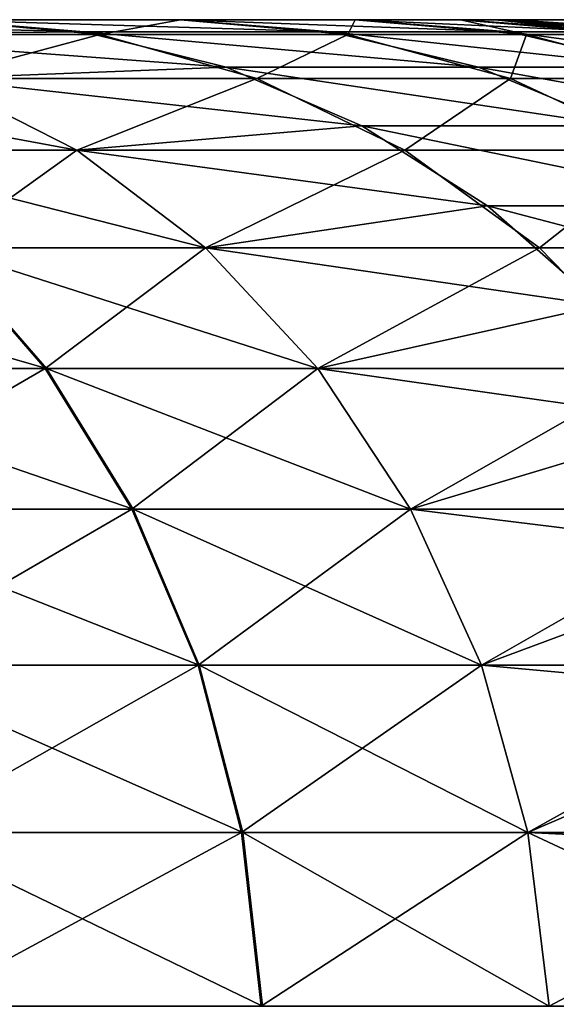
# Model space of a CAD drawing. Header units: millimetres. Extents: x -30 to 30, y -182 to 40.
# Tile 192 of 196: x 22.639 to 23.155, y 33.554 to 34.5. Entities that reach past the tile are written whole.
import ezdxf

# ---------------------------------------------------------------- set-up
doc = ezdxf.new("R2010")
doc.units = ezdxf.units.MM
doc.header["$LTSCALE"] = 65.185185
for name, color, linetype in [('132', 7, 'CONTINUOUS'), ('133', 7, 'CONTINUOUS'), ('134', 7, 'CONTINUOUS'), ('135', 7, 'CONTINUOUS'), ('136', 7, 'CONTINUOUS'), ('137', 7, 'CONTINUOUS'), ('147', 7, 'CONTINUOUS'), ('152', 7, 'CONTINUOUS'), ('81', 7, 'CONTINUOUS')]:
    doc.layers.add(name, color=color, linetype=linetype)

msp = doc.modelspace()

# ---------------------------------------------------------------- linework, layer by layer
at = {"layer": '132', "linetype": 'Continuous'}
for points in [[(22.4484, 34.37462, -12.11423), (22.32159, 34.44361, -12.02729), (22.69371, 34.37462, -11.70896), (22.4484, 34.37462, -12.11423)], [(22.69371, 34.37462, -11.70896), (22.32159, 34.44361, -12.02729), (22.55788, 34.44361, -11.63693), (22.69371, 34.37462, -11.70896)], [(22.81738, 34.28079, -11.77454), (22.4484, 34.37462, -12.11423), (22.69371, 34.37462, -11.70896), (22.81738, 34.28079, -11.77454)], [(22.56385, 34.28079, -12.19338), (22.4484, 34.37462, -12.11423), (22.81738, 34.28079, -11.77454), (22.56385, 34.28079, -12.19338)], [(22.35527, 34.1648, -12.66283), (22.26297, 34.28079, -12.5827), (22.66466, 34.1648, -12.2625), (22.35527, 34.1648, -12.66283)], [(22.66466, 34.1648, -12.2625), (22.26297, 34.28079, -12.5827), (22.56385, 34.28079, -12.19338), (22.66466, 34.1648, -12.2625)], [(22.92537, 34.1648, -11.8318), (22.56385, 34.28079, -12.19338), (22.81738, 34.28079, -11.77454), (22.92537, 34.1648, -11.8318)], [(22.66466, 34.1648, -12.2625), (22.56385, 34.28079, -12.19338), (22.92537, 34.1648, -11.8318), (22.66466, 34.1648, -12.2625)], [(22.43156, 34.02992, -12.72906), (22.35527, 34.1648, -12.66283), (22.74799, 34.02992, -12.31962), (22.43156, 34.02992, -12.72906)], [(22.74799, 34.02992, -12.31962), (22.35527, 34.1648, -12.66283), (22.66466, 34.1648, -12.2625), (22.74799, 34.02992, -12.31962)], [(23.01462, 34.02992, -11.87913), (22.66466, 34.1648, -12.2625), (22.92537, 34.1648, -11.8318), (23.01462, 34.02992, -11.87913)], [(22.74799, 34.02992, -12.31962), (22.66466, 34.1648, -12.2625), (23.01462, 34.02992, -11.87913), (22.74799, 34.02992, -12.31962)], [(22.48966, 33.87999, -12.7795), (22.43156, 34.02992, -12.72906), (22.81144, 33.87999, -12.36313), (22.48966, 33.87999, -12.7795)], [(22.81144, 33.87999, -12.36313), (22.43156, 34.02992, -12.72906), (22.74799, 34.02992, -12.31962), (22.81144, 33.87999, -12.36313)], [(23.08259, 33.87999, -11.91518), (22.74799, 34.02992, -12.31962), (23.01462, 34.02992, -11.87913), (23.08259, 33.87999, -11.91518)], [(22.81144, 33.87999, -12.36313), (22.74799, 34.02992, -12.31962), (23.08259, 33.87999, -11.91518), (22.81144, 33.87999, -12.36313)], [(22.52792, 33.71928, -12.81272), (22.48966, 33.87999, -12.7795), (22.85324, 33.71928, -12.39179), (22.52792, 33.71928, -12.81272)], [(22.85324, 33.71928, -12.39179), (22.48966, 33.87999, -12.7795), (22.81144, 33.87999, -12.36313), (22.85324, 33.71928, -12.39179)], [(23.12736, 33.71928, -11.93892), (22.81144, 33.87999, -12.36313), (23.08259, 33.87999, -11.91518), (23.12736, 33.71928, -11.93892)], [(22.85324, 33.71928, -12.39179), (22.81144, 33.87999, -12.36313), (23.12736, 33.71928, -11.93892), (22.85324, 33.71928, -12.39179)], [(22.87218, 33.55234, -12.40477), (22.52792, 33.71928, -12.81272), (22.85324, 33.71928, -12.39179), (22.87218, 33.55234, -12.40477)], [(22.87218, 33.55234, -12.40477), (22.54527, 33.55234, -12.82777), (22.52792, 33.71928, -12.81272), (22.87218, 33.55234, -12.40477)], [(23.14765, 33.55234, -11.94968), (22.85324, 33.71928, -12.39179), (23.12736, 33.71928, -11.93892), (23.14765, 33.55234, -11.94968)], [(23.14765, 33.55234, -11.94968), (22.87218, 33.55234, -12.40477), (22.85324, 33.71928, -12.39179), (23.14765, 33.55234, -11.94968)]]:
    msp.add_3dface(points, dxfattribs=at)
at = {"layer": '133', "linetype": 'Continuous'}
for points in [[(23.09627, 34.5, -8.14143), (23.26302, 34.486, -7.921), (23.26419, 34.4858, -8.14143), (23.09627, 34.5, -8.14143)], [(23.09627, 34.5, -8.14143), (23.09627, 34.5, -7.921), (23.26302, 34.486, -7.921), (23.09627, 34.5, -8.14143)]]:
    msp.add_3dface(points, dxfattribs=at)
at = {"layer": '134', "linetype": 'Continuous'}
for points in [[(23.09627, 34.5, -7.921), (23.11261, 34.5, -7.70017), (23.26302, 34.486, -7.921), (23.09627, 34.5, -7.921)], [(23.27, 34.48684, -7.74199), (23.11261, 34.5, -7.70017), (23.30197, 34.48749, -7.56513), (23.27, 34.48684, -7.74199)], [(23.26302, 34.486, -7.921), (23.11261, 34.5, -7.70017), (23.27, 34.48684, -7.74199), (23.26302, 34.486, -7.921)], [(23.11261, 34.5, -7.70017), (23.16155, 34.5, -7.48336), (23.30197, 34.48749, -7.56513), (23.11261, 34.5, -7.70017)]]:
    msp.add_3dface(points, dxfattribs=at)
at = {"layer": '135', "linetype": 'Continuous'}
for points in [[(23.1129, 34.5, 7.69813), (23.09627, 34.5, 7.921), (23.27, 34.48684, 7.74199), (23.1129, 34.5, 7.69813)], [(23.27, 34.48684, 7.74199), (23.09627, 34.5, 7.921), (23.26302, 34.486, 7.921), (23.27, 34.48684, 7.74199)], [(23.16189, 34.5, 7.48225), (23.1129, 34.5, 7.69813), (23.30197, 34.48749, 7.56513), (23.16189, 34.5, 7.48225)], [(23.30197, 34.48749, 7.56513), (23.1129, 34.5, 7.69813), (23.27, 34.48684, 7.74199), (23.30197, 34.48749, 7.56513)]]:
    msp.add_3dface(points, dxfattribs=at)
at = {"layer": '136', "linetype": 'Continuous'}
for points in [[(23.09627, 34.5, 7.921), (23.09627, 34.5, 8.14143), (23.26419, 34.4858, 8.14143), (23.09627, 34.5, 7.921)], [(23.26302, 34.486, 7.921), (23.09627, 34.5, 7.921), (23.26419, 34.4858, 8.14143), (23.26302, 34.486, 7.921)]]:
    msp.add_3dface(points, dxfattribs=at)
at = {"layer": '137', "linetype": 'Continuous'}
for points in [[(22.55788, 34.44361, 11.63693), (22.44731, 34.37462, 12.1158), (22.69371, 34.37462, 11.70896), (22.55788, 34.44361, 11.63693)], [(22.44731, 34.37462, 12.1158), (22.56273, 34.28079, 12.19501), (22.69371, 34.37462, 11.70896), (22.44731, 34.37462, 12.1158)], [(22.69371, 34.37462, 11.70896), (22.56273, 34.28079, 12.19501), (22.81738, 34.28079, 11.77454), (22.69371, 34.37462, 11.70896)], [(22.66351, 34.1648, 12.26418), (22.56273, 34.28079, 12.19501), (22.35393, 34.1648, 12.66437), (22.66351, 34.1648, 12.26418)], [(22.56273, 34.28079, 12.19501), (22.66351, 34.1648, 12.26418), (22.81738, 34.28079, 11.77454), (22.56273, 34.28079, 12.19501)], [(22.81738, 34.28079, 11.77454), (22.66351, 34.1648, 12.26418), (22.92537, 34.1648, 11.8318), (22.81738, 34.28079, 11.77454)], [(22.43019, 34.02992, 12.73064), (22.66351, 34.1648, 12.26418), (22.35393, 34.1648, 12.66437), (22.43019, 34.02992, 12.73064)], [(22.74681, 34.02992, 12.32134), (22.66351, 34.1648, 12.26418), (22.43019, 34.02992, 12.73064), (22.74681, 34.02992, 12.32134)], [(22.66351, 34.1648, 12.26418), (22.74681, 34.02992, 12.32134), (22.92537, 34.1648, 11.8318), (22.66351, 34.1648, 12.26418)], [(22.92537, 34.1648, 11.8318), (22.74681, 34.02992, 12.32134), (23.01462, 34.02992, 11.87913), (22.92537, 34.1648, 11.8318)], [(22.48826, 33.87999, 12.7811), (22.74681, 34.02992, 12.32134), (22.43019, 34.02992, 12.73064), (22.48826, 33.87999, 12.7811)], [(22.81025, 33.87999, 12.36488), (22.74681, 34.02992, 12.32134), (22.48826, 33.87999, 12.7811), (22.81025, 33.87999, 12.36488)], [(22.74681, 34.02992, 12.32134), (22.81025, 33.87999, 12.36488), (23.01462, 34.02992, 11.87913), (22.74681, 34.02992, 12.32134)], [(23.01462, 34.02992, 11.87913), (22.81025, 33.87999, 12.36488), (23.08259, 33.87999, 11.91518), (23.01462, 34.02992, 11.87913)], [(22.52651, 33.71928, 12.81434), (22.81025, 33.87999, 12.36488), (22.48826, 33.87999, 12.7811), (22.52651, 33.71928, 12.81434)], [(22.85203, 33.71928, 12.39355), (22.81025, 33.87999, 12.36488), (22.52651, 33.71928, 12.81434), (22.85203, 33.71928, 12.39355)], [(22.81025, 33.87999, 12.36488), (22.85203, 33.71928, 12.39355), (23.08259, 33.87999, 11.91518), (22.81025, 33.87999, 12.36488)], [(23.08259, 33.87999, 11.91518), (22.85203, 33.71928, 12.39355), (23.12736, 33.71928, 11.93892), (23.08259, 33.87999, 11.91518)], [(22.54385, 33.55234, 12.8294), (22.85203, 33.71928, 12.39355), (22.52651, 33.71928, 12.81434), (22.54385, 33.55234, 12.8294)], [(22.54385, 33.55234, 12.8294), (22.87096, 33.55234, 12.40655), (22.85203, 33.71928, 12.39355), (22.54385, 33.55234, 12.8294)], [(22.85203, 33.71928, 12.39355), (22.87096, 33.55234, 12.40655), (23.12736, 33.71928, 11.93892), (22.85203, 33.71928, 12.39355)], [(22.87096, 33.55234, 12.40655), (23.14765, 33.55234, 11.94968), (23.12736, 33.71928, 11.93892), (22.87096, 33.55234, 12.40655)]]:
    msp.add_3dface(points, dxfattribs=at)
at = {"layer": '147', "linetype": 'Continuous'}
for points in [[(22.56069, 34.5, 10.85264), (22.41374, 34.4858, 11.5605), (22.71599, 34.4858, 10.9165), (22.56069, 34.5, 10.85264)], [(22.79352, 34.5, 10.19708), (22.56069, 34.5, 10.85264), (22.71599, 34.4858, 10.9165), (22.79352, 34.5, 10.19708)], [(22.95431, 34.4858, 10.24546), (22.79352, 34.5, 10.19708), (22.71599, 34.4858, 10.9165), (22.95431, 34.4858, 10.24546)], [(22.96137, 34.5, 9.52185), (22.79352, 34.5, 10.19708), (22.95431, 34.4858, 10.24546), (22.96137, 34.5, 9.52185)], [(23.1261, 34.4858, 9.55438), (22.96137, 34.5, 9.52185), (22.95431, 34.4858, 10.24546), (23.1261, 34.4858, 9.55438)], [(23.06259, 34.5, 8.83357), (22.96137, 34.5, 9.52185), (23.1261, 34.4858, 9.55438), (23.06259, 34.5, 8.83357)], [(23.22972, 34.4858, 8.84986), (23.06259, 34.5, 8.83357), (23.1261, 34.4858, 9.55438), (23.22972, 34.4858, 8.84986)], [(23.09627, 34.5, 8.14143), (23.06259, 34.5, 8.83357), (23.22972, 34.4858, 8.84986), (23.09627, 34.5, 8.14143)], [(23.26419, 34.4858, 8.14143), (23.09627, 34.5, 8.14143), (23.22972, 34.4858, 8.84986), (23.26419, 34.4858, 8.14143)], [(22.41374, 34.4858, 11.5605), (22.55788, 34.44361, 11.63693), (22.71599, 34.4858, 10.9165), (22.41374, 34.4858, 11.5605)], [(22.55788, 34.44361, 11.63693), (22.86689, 34.44361, 10.97854), (22.71599, 34.4858, 10.9165), (22.55788, 34.44361, 11.63693)], [(22.86689, 34.44361, 10.97854), (22.95431, 34.4858, 10.24546), (22.71599, 34.4858, 10.9165), (22.86689, 34.44361, 10.97854)], [(23.11053, 34.44361, 10.2925), (22.95431, 34.4858, 10.24546), (22.86689, 34.44361, 10.97854), (23.11053, 34.44361, 10.2925)], [(23.11053, 34.44361, 10.2925), (23.1261, 34.4858, 9.55438), (22.95431, 34.4858, 10.24546), (23.11053, 34.44361, 10.2925)], [(23.28616, 34.44361, 9.58597), (23.1261, 34.4858, 9.55438), (23.11053, 34.44361, 10.2925), (23.28616, 34.44361, 9.58597)], [(23.28616, 34.44361, 9.58597), (23.22972, 34.4858, 8.84986), (23.1261, 34.4858, 9.55438), (23.28616, 34.44361, 9.58597)], [(22.55788, 34.44361, 11.63693), (22.69371, 34.37462, 11.70896), (22.86689, 34.44361, 10.97854), (22.55788, 34.44361, 11.63693)], [(22.69371, 34.37462, 11.70896), (23.00908, 34.37462, 11.037), (22.86689, 34.44361, 10.97854), (22.69371, 34.37462, 11.70896)], [(23.00908, 34.37462, 11.037), (23.11053, 34.44361, 10.2925), (22.86689, 34.44361, 10.97854), (23.00908, 34.37462, 11.037)], [(23.25775, 34.37462, 10.33682), (23.11053, 34.44361, 10.2925), (23.00908, 34.37462, 11.037), (23.25775, 34.37462, 10.33682)], [(23.25775, 34.37462, 10.33682), (23.28616, 34.44361, 9.58597), (23.11053, 34.44361, 10.2925), (23.25775, 34.37462, 10.33682)], [(22.69371, 34.37462, 11.70896), (22.81738, 34.28079, 11.77454), (23.00908, 34.37462, 11.037), (22.69371, 34.37462, 11.70896)], [(22.81738, 34.28079, 11.77454), (23.13855, 34.28079, 11.09023), (23.00908, 34.37462, 11.037), (22.81738, 34.28079, 11.77454)], [(23.13855, 34.28079, 11.09023), (23.25775, 34.37462, 10.33682), (23.00908, 34.37462, 11.037), (23.13855, 34.28079, 11.09023)], [(23.39179, 34.28079, 10.37718), (23.25775, 34.37462, 10.33682), (23.13855, 34.28079, 11.09023), (23.39179, 34.28079, 10.37718)], [(22.81738, 34.28079, 11.77454), (22.92537, 34.1648, 11.8318), (23.13855, 34.28079, 11.09023), (22.81738, 34.28079, 11.77454)], [(22.92537, 34.1648, 11.8318), (23.2516, 34.1648, 11.13671), (23.13855, 34.28079, 11.09023), (22.92537, 34.1648, 11.8318)], [(23.2516, 34.1648, 11.13671), (23.39179, 34.28079, 10.37718), (23.13855, 34.28079, 11.09023), (23.2516, 34.1648, 11.13671)], [(22.92537, 34.1648, 11.8318), (23.01462, 34.02992, 11.87913), (23.2516, 34.1648, 11.13671), (22.92537, 34.1648, 11.8318)], [(23.01462, 34.02992, 11.87913), (23.34504, 34.02992, 11.17512), (23.2516, 34.1648, 11.13671), (23.01462, 34.02992, 11.87913)], [(23.01462, 34.02992, 11.87913), (23.08259, 33.87999, 11.91518), (23.34504, 34.02992, 11.17512), (23.01462, 34.02992, 11.87913)], [(23.08259, 33.87999, 11.91518), (23.4162, 33.87999, 11.20438), (23.34504, 34.02992, 11.17512), (23.08259, 33.87999, 11.91518)], [(23.08259, 33.87999, 11.91518), (23.12736, 33.71928, 11.93892), (23.4162, 33.87999, 11.20438), (23.08259, 33.87999, 11.91518)], [(23.12736, 33.71928, 11.93892), (23.46307, 33.71928, 11.22365), (23.4162, 33.87999, 11.20438), (23.12736, 33.71928, 11.93892)], [(23.12736, 33.71928, 11.93892), (23.14765, 33.55234, 11.94968), (23.46307, 33.71928, 11.22365), (23.12736, 33.71928, 11.93892)], [(23.14765, 33.55234, 11.94968), (23.48431, 33.55234, 11.23238), (23.46307, 33.71928, 11.22365), (23.14765, 33.55234, 11.94968)]]:
    msp.add_3dface(points, dxfattribs=at)
at = {"layer": '152', "linetype": 'Continuous'}
for points in [[(22.41374, 34.4858, -11.5605), (22.26539, 34.5, -11.48183), (22.70059, 34.48849, -10.91017), (22.41374, 34.4858, -11.5605)], [(22.26539, 34.5, -11.48183), (22.56069, 34.5, -10.85264), (22.70059, 34.48849, -10.91017), (22.26539, 34.5, -11.48183)], [(22.70059, 34.48849, -10.91017), (22.56069, 34.5, -10.85264), (22.93837, 34.48849, -10.24066), (22.70059, 34.48849, -10.91017)], [(22.56069, 34.5, -10.85264), (22.79352, 34.5, -10.19708), (22.93837, 34.48849, -10.24066), (22.56069, 34.5, -10.85264)], [(22.93837, 34.48849, -10.24066), (22.79352, 34.5, -10.19708), (23.10976, 34.48849, -9.55116), (22.93837, 34.48849, -10.24066)], [(22.79352, 34.5, -10.19708), (22.96137, 34.5, -9.52185), (23.10976, 34.48849, -9.55116), (22.79352, 34.5, -10.19708)], [(22.96137, 34.5, -9.52185), (23.06259, 34.5, -8.83357), (23.21314, 34.48849, -8.84824), (22.96137, 34.5, -9.52185)], [(23.10976, 34.48849, -9.55116), (22.96137, 34.5, -9.52185), (23.21314, 34.48849, -8.84824), (23.10976, 34.48849, -9.55116)], [(23.06259, 34.5, -8.83357), (23.26419, 34.4858, -8.14143), (23.21314, 34.48849, -8.84824), (23.06259, 34.5, -8.83357)], [(23.06259, 34.5, -8.83357), (23.09627, 34.5, -8.14143), (23.26419, 34.4858, -8.14143), (23.06259, 34.5, -8.83357)], [(22.83727, 34.45424, -10.96636), (22.41374, 34.4858, -11.5605), (22.70059, 34.48849, -10.91017), (22.83727, 34.45424, -10.96636)], [(22.55788, 34.44361, -11.63693), (22.41374, 34.4858, -11.5605), (22.83727, 34.45424, -10.96636), (22.55788, 34.44361, -11.63693)], [(23.07987, 34.45424, -10.28326), (22.70059, 34.48849, -10.91017), (22.93837, 34.48849, -10.24066), (23.07987, 34.45424, -10.28326)], [(22.83727, 34.45424, -10.96636), (22.70059, 34.48849, -10.91017), (23.07987, 34.45424, -10.28326), (22.83727, 34.45424, -10.96636)], [(23.25475, 34.45424, -9.57977), (22.93837, 34.48849, -10.24066), (23.10976, 34.48849, -9.55116), (23.25475, 34.45424, -9.57977)], [(23.07987, 34.45424, -10.28326), (22.93837, 34.48849, -10.24066), (23.25475, 34.45424, -9.57977), (23.07987, 34.45424, -10.28326)], [(23.36023, 34.45424, -8.86258), (23.10976, 34.48849, -9.55116), (23.21314, 34.48849, -8.84824), (23.36023, 34.45424, -8.86258)], [(23.25475, 34.45424, -9.57977), (23.10976, 34.48849, -9.55116), (23.36023, 34.45424, -8.86258), (23.25475, 34.45424, -9.57977)], [(22.96758, 34.39803, -11.01994), (22.55788, 34.44361, -11.63693), (22.83727, 34.45424, -10.96636), (22.96758, 34.39803, -11.01994)], [(22.96758, 34.39803, -11.01994), (22.83727, 34.45424, -10.96636), (23.21479, 34.39803, -10.32388), (22.96758, 34.39803, -11.01994)], [(23.21479, 34.39803, -10.32388), (22.83727, 34.45424, -10.96636), (23.07987, 34.45424, -10.28326), (23.21479, 34.39803, -10.32388)], [(23.39298, 34.39803, -9.60705), (23.07987, 34.45424, -10.28326), (23.25475, 34.45424, -9.57977), (23.39298, 34.39803, -9.60705)], [(23.21479, 34.39803, -10.32388), (23.07987, 34.45424, -10.28326), (23.39298, 34.39803, -9.60705), (23.21479, 34.39803, -10.32388)], [(22.69371, 34.37462, -11.70896), (22.55788, 34.44361, -11.63693), (22.96758, 34.39803, -11.01994), (22.69371, 34.37462, -11.70896)], [(23.08854, 34.32115, -11.06967), (22.69371, 34.37462, -11.70896), (22.96758, 34.39803, -11.01994), (23.08854, 34.32115, -11.06967)], [(23.08854, 34.32115, -11.06967), (22.96758, 34.39803, -11.01994), (23.34001, 34.32115, -10.36159), (23.08854, 34.32115, -11.06967)], [(23.34001, 34.32115, -10.36159), (22.96758, 34.39803, -11.01994), (23.21479, 34.39803, -10.32388), (23.34001, 34.32115, -10.36159)], [(22.81738, 34.28079, -11.77454), (22.69371, 34.37462, -11.70896), (23.08854, 34.32115, -11.06967), (22.81738, 34.28079, -11.77454)], [(23.19734, 34.22537, -11.1144), (22.81738, 34.28079, -11.77454), (23.08854, 34.32115, -11.06967), (23.19734, 34.22537, -11.1144)], [(23.45266, 34.22537, -10.3955), (23.08854, 34.32115, -11.06967), (23.34001, 34.32115, -10.36159), (23.45266, 34.22537, -10.3955)], [(23.19734, 34.22537, -11.1144), (23.08854, 34.32115, -11.06967), (23.45266, 34.22537, -10.3955), (23.19734, 34.22537, -11.1144)], [(22.92537, 34.1648, -11.8318), (22.81738, 34.28079, -11.77454), (23.19734, 34.22537, -11.1144), (22.92537, 34.1648, -11.8318)], [(23.29149, 34.11291, -11.15311), (22.92537, 34.1648, -11.8318), (23.19734, 34.22537, -11.1144), (23.29149, 34.11291, -11.15311)], [(23.01462, 34.02992, -11.87913), (22.92537, 34.1648, -11.8318), (23.29149, 34.11291, -11.15311), (23.01462, 34.02992, -11.87913)], [(23.36883, 33.98634, -11.1849), (23.01462, 34.02992, -11.87913), (23.29149, 34.11291, -11.15311), (23.36883, 33.98634, -11.1849)], [(23.08259, 33.87999, -11.91518), (23.01462, 34.02992, -11.87913), (23.36883, 33.98634, -11.1849), (23.08259, 33.87999, -11.91518)], [(23.42757, 33.84857, -11.20905), (23.08259, 33.87999, -11.91518), (23.36883, 33.98634, -11.1849), (23.42757, 33.84857, -11.20905)], [(23.12736, 33.71928, -11.93892), (23.08259, 33.87999, -11.91518), (23.42757, 33.84857, -11.20905), (23.12736, 33.71928, -11.93892)], [(23.46636, 33.70279, -11.225), (23.12736, 33.71928, -11.93892), (23.42757, 33.84857, -11.20905), (23.46636, 33.70279, -11.225)], [(23.14765, 33.55234, -11.94968), (23.12736, 33.71928, -11.93892), (23.48431, 33.55234, -11.23238), (23.14765, 33.55234, -11.94968)], [(23.48431, 33.55234, -11.23238), (23.12736, 33.71928, -11.93892), (23.46636, 33.70279, -11.225), (23.48431, 33.55234, -11.23238)]]:
    msp.add_3dface(points, dxfattribs=at)
at = {"layer": '81', "linetype": 'Continuous'}
for points in [[(22.79352, 34.5, -10.19708), (22.56069, 34.5, -10.85264), (22.79352, 34.5, 10.19708), (22.79352, 34.5, -10.19708)], [(22.79352, 34.5, 10.19708), (22.56069, 34.5, -10.85264), (22.56069, 34.5, 10.85264), (22.79352, 34.5, 10.19708)], [(22.96137, 34.5, -9.52185), (22.79352, 34.5, -10.19708), (22.96137, 34.5, 9.52185), (22.96137, 34.5, -9.52185)], [(22.96137, 34.5, 9.52185), (22.79352, 34.5, -10.19708), (22.79352, 34.5, 10.19708), (22.96137, 34.5, 9.52185)], [(23.06259, 34.5, -8.83357), (22.96137, 34.5, -9.52185), (23.06259, 34.5, 8.83357), (23.06259, 34.5, -8.83357)], [(23.06259, 34.5, 8.83357), (22.96137, 34.5, -9.52185), (22.96137, 34.5, 9.52185), (23.06259, 34.5, 8.83357)], [(23.09627, 34.5, 8.14143), (23.06259, 34.5, -8.83357), (23.06259, 34.5, 8.83357), (23.09627, 34.5, 8.14143)], [(23.09627, 34.5, -8.14143), (23.06259, 34.5, -8.83357), (23.09627, 34.5, -7.921), (23.09627, 34.5, -8.14143)], [(23.09627, 34.5, -7.921), (23.06259, 34.5, -8.83357), (23.09627, 34.5, 7.921), (23.09627, 34.5, -7.921)], [(23.09627, 34.5, 7.921), (23.06259, 34.5, -8.83357), (23.09627, 34.5, 8.14143), (23.09627, 34.5, 7.921)], [(23.11261, 34.5, -7.70017), (23.09627, 34.5, -7.921), (23.1129, 34.5, 7.69813), (23.11261, 34.5, -7.70017)], [(23.1129, 34.5, 7.69813), (23.09627, 34.5, -7.921), (23.09627, 34.5, 7.921), (23.1129, 34.5, 7.69813)], [(23.16155, 34.5, -7.48336), (23.11261, 34.5, -7.70017), (23.1129, 34.5, 7.69813), (23.16155, 34.5, -7.48336)], [(23.16189, 34.5, 7.48225), (23.16155, 34.5, -7.48336), (23.1129, 34.5, 7.69813), (23.16189, 34.5, 7.48225)]]:
    msp.add_3dface(points, dxfattribs=at)

doc.saveas('drawing.dxf')
